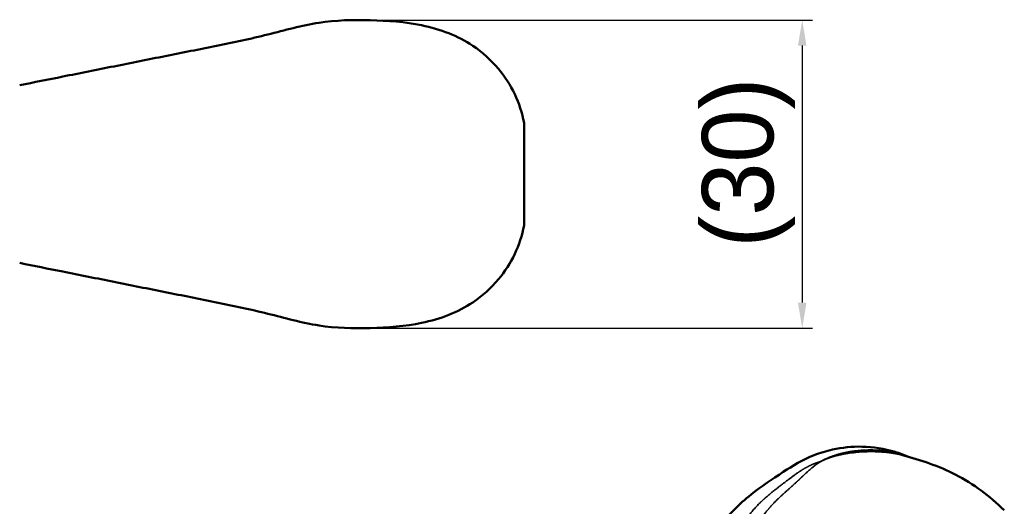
# Model space of a CAD drawing. Header units: millimetres. Extents: x 13 to 404, y 14 to 291.
# Tile 15 of 16: x 304 to 400, y 118 to 165. Entities that reach past the tile are written whole.
import ezdxf

# ---------------------------------------------------------------- set-up
doc = ezdxf.new("R2010")
doc.units = ezdxf.units.MM
for name, color, linetype, lineweight in [('Dimension (ISO)', 7, 'Continuous', 25), ('Visible (ISO)', 7, 'Continuous', 50), ('Visible Narrow (ISO)', 7, 'Continuous', 35)]:
    doc.layers.add(name, color=color, linetype=linetype, lineweight=lineweight)
doc.styles.add('Note Text (JIS)', font='Yu Gothic.ttf')
doc.dimstyles.new('Default (JIS)', dxfattribs={"dimtxt": 7, "dimasz": 2.5, "dimexe": 1, "dimexo": 0, "dimgap": 0.8, "dimtad": 1, "dimrnd": 1e-08, "dimdsep": 46, "dimtxsty": 'Note Text (JIS)', "dimcen": 0.09, "dimdle": 10, "dimclrd": 256, "dimclre": 256, "dimclrt": 256, "dimadec": 0, "dimazin": 2, "dimtfac": 0.5, "dimtmove": 0, "dimatfit": 3, "dimfxl": 1, "dimtolj": 1, "dimtzin": 0, "dimlwd": -1, "dimlwe": -1, "dimarcsym": 0})

# ---------------------------------------------------------------- blocks, each defined once
blk = doc.blocks.new('*D10')
at = {"layer": 'Defpoints', "color": 0}
for p in [(337.19, 165.439), (337.19, 135.26), (380.439, 135.26)]:
    blk.add_point(p, dxfattribs=at)
at = {"layer": 'Dimension (ISO)'}
for p, q in [((337.19, 165.439), (381.439, 165.439)), ((380.439, 162.939), (380.439, 137.76)), ((337.19, 135.26), (381.439, 135.26))]:
    blk.add_line(p, q, dxfattribs=at)
for points in [[(380.022, 162.939), (380.856, 162.939), (380.439, 165.439)], [(380.022, 137.76), (380.856, 137.76), (380.439, 135.26)]]:
    blk.add_solid(points, dxfattribs=at)
at = {"layer": 'Dimension (ISO)', "insert": (370.609, 140.782), "char_height": 7, "attachment_point": 1, "rotation": 90, "style": 'Note Text (JIS)'}
blk.add_mtext('\\A1; \\f游ゴシック|b0|i0;\\H7.0000;(30)', dxfattribs=at)

msp = doc.modelspace()

# ---------------------------------------------------------------- linework, layer by layer
at = {"layer": 'Visible (ISO)'}
msp.add_line((353.168, 155.374), (353.168, 145.324), dxfattribs=at)
for points, knots in [([(353.168, 155.374), (352.807, 157.315), (351.92, 159.136), (350.655, 160.65), (349.932, 161.516), (349.086, 162.282), (348.143, 162.912), (346.68, 163.889), (344.986, 164.539), (343.118, 164.922), (341.517, 165.249), (339.789, 165.38), (338.093, 165.424), (336.385, 165.468), (334.709, 165.424), (333.068, 165.173), (331.375, 164.914), (329.718, 164.434), (328.043, 164.017), (326.37, 163.601), (324.678, 163.249), (323.018, 162.912), (321.331, 162.569), (319.678, 162.242), (317.993, 161.907), (316.34, 161.577), (314.657, 161.24), (312.968, 160.902), (311.297, 160.567), (309.62, 160.232), (307.943, 159.897), (306.535, 159.615), (305.127, 159.334), (303.722, 159.053)], [0, 0, 0, 0, 0.116385, 0.116385, 0.116385, 0.182957, 0.182957, 0.182957, 0.286295, 0.286295, 0.286295, 0.37485, 0.37485, 0.37485, 0.464057, 0.464057, 0.464057, 0.556103, 0.556103, 0.556103, 0.648044, 0.648044, 0.648044, 0.741464, 0.741464, 0.741464, 0.83312, 0.83312, 0.83312, 0.923827, 0.923827, 0.923827, 1, 1, 1, 1]), ([(353.168, 145.324), (352.807, 143.384), (351.92, 141.562), (350.655, 140.048), (349.932, 139.182), (349.086, 138.416), (348.143, 137.787), (346.68, 136.809), (344.986, 136.159), (343.118, 135.777), (341.517, 135.449), (339.789, 135.318), (338.093, 135.274), (336.385, 135.23), (334.709, 135.274), (333.068, 135.525), (331.375, 135.785), (329.718, 136.265), (328.043, 136.681), (326.37, 137.097), (324.678, 137.449), (323.018, 137.787), (321.331, 138.129), (319.678, 138.456), (317.993, 138.792), (316.34, 139.121), (314.657, 139.459), (312.968, 139.797), (311.297, 140.131), (309.62, 140.466), (307.943, 140.802), (306.535, 141.083), (305.127, 141.365), (303.722, 141.646)], [0, 0, 0, 0, 0.116385, 0.116385, 0.116385, 0.182957, 0.182957, 0.182957, 0.286295, 0.286295, 0.286295, 0.37485, 0.37485, 0.37485, 0.464057, 0.464057, 0.464057, 0.556103, 0.556103, 0.556103, 0.648044, 0.648044, 0.648044, 0.741464, 0.741464, 0.741464, 0.83312, 0.83312, 0.83312, 0.923827, 0.923827, 0.923827, 1, 1, 1, 1]), ([(358.217, 100.528), (360.932, 103.436), (363.607, 106.155), (367.451, 110.558), (368.866, 112.178), (370.943, 114.348), (371.603, 115.069), (373.193, 116.91), (374.252, 118.051), (376.447, 119.769), (377.478, 120.46), (379.488, 121.781), (380.487, 122.384), (382.187, 123.051), (382.792, 123.233), (384.35, 123.575), (385.336, 123.675), (387.4, 123.638), (388.497, 123.465), (389.987, 123.01), (390.427, 122.848), (390.857, 122.662)], [0, 0, 0, 0, 1.478629, 1.478629, 2.233942, 2.233942, 2.676216, 2.676216, 3.197311, 3.197311, 3.655058, 3.655058, 4.034485, 4.034485, 4.225927, 4.225927, 4.517764, 4.517764, 4.845347, 4.845347, 4.985547, 4.985547, 4.985547, 4.985547]), ([(390.285, 122.817), (392.052, 122.352), (393.823, 121.767), (396.354, 120.466), (397.194, 119.941), (398.786, 118.766), (399.544, 118.111), (400.251, 117.426)], [0, 0, 0, 0, 0.614006, 0.614006, 0.935963, 0.935963, 1.264277, 1.264277, 1.264277, 1.264277])]:
    msp.add_open_spline(points, degree=3, knots=knots, dxfattribs=at)
at = {"layer": 'Visible Narrow (ISO)'}
for points, knots in [([(390.761, 122.689), (390.722, 122.704), (390.682, 122.719), (390.641, 122.735), (390.486, 122.793), (390.31, 122.852), (390.211, 122.883), (390.111, 122.915), (390.088, 122.921), (390.044, 122.934), (390, 122.947), (389.935, 122.966), (389.875, 122.983), (389.815, 122.999), (389.761, 123.014), (389.704, 123.028), (389.648, 123.042), (389.59, 123.057), (389.532, 123.07), (389.474, 123.084), (389.416, 123.097), (389.358, 123.11), (389.299, 123.122), (389.241, 123.134), (389.182, 123.146), (389.144, 123.153), (389.105, 123.16), (389.067, 123.167), (389.046, 123.171), (389.026, 123.175), (389.005, 123.178), (388.945, 123.189), (388.885, 123.199), (388.825, 123.208), (388.766, 123.218), (388.707, 123.226), (388.643, 123.235), (388.579, 123.244), (388.509, 123.252), (388.458, 123.259), (388.407, 123.265), (388.375, 123.268), (388.336, 123.272), (388.298, 123.276), (388.253, 123.281), (388.208, 123.285), (388.164, 123.289), (388.12, 123.293), (388.075, 123.297), (388.029, 123.3), (387.983, 123.304), (387.935, 123.307), (387.888, 123.31), (387.839, 123.313), (387.79, 123.316), (387.74, 123.319), (387.69, 123.321), (387.638, 123.324), (387.587, 123.326), (387.535, 123.328), (387.481, 123.329), (387.427, 123.331), (387.372, 123.332), (387.318, 123.333), (387.263, 123.333), (387.21, 123.334), (387.148, 123.334), (387.086, 123.334), (387.016, 123.333), (386.972, 123.333), (386.928, 123.332), (386.91, 123.332), (386.885, 123.331), (386.86, 123.331), (386.828, 123.33), (386.797, 123.329), (386.767, 123.328), (386.738, 123.327), (386.708, 123.326), (386.679, 123.325), (386.648, 123.324), (386.618, 123.323), (386.588, 123.321), (386.557, 123.32), (386.527, 123.318), (386.496, 123.317), (386.465, 123.315), (386.434, 123.313), (386.403, 123.312), (386.372, 123.31), (386.341, 123.308), (386.309, 123.306), (386.279, 123.304), (386.246, 123.301), (386.213, 123.299), (386.177, 123.296), (386.15, 123.294), (386.122, 123.292), (386.103, 123.29), (386.053, 123.286), (386.003, 123.281), (385.922, 123.273), (385.853, 123.266), (385.784, 123.259), (385.726, 123.253), (385.668, 123.246), (385.61, 123.239), (385.553, 123.231), (385.498, 123.224), (385.444, 123.217), (385.392, 123.21), (385.344, 123.203), (385.295, 123.195), (385.248, 123.188), (385.204, 123.181), (385.16, 123.174), (385.119, 123.168), (385.08, 123.161), (385.041, 123.154), (385.005, 123.148), (384.971, 123.142), (384.937, 123.136), (384.906, 123.13), (384.878, 123.125), (384.85, 123.12), (384.824, 123.115), (384.8, 123.11), (384.777, 123.105), (384.755, 123.101), (384.738, 123.097), (384.721, 123.094), (384.709, 123.091), (384.695, 123.088), (384.681, 123.086), (384.666, 123.082), (384.651, 123.079), (384.637, 123.076), (384.622, 123.073), (384.607, 123.07), (384.593, 123.067), (384.578, 123.064), (384.563, 123.06), (384.548, 123.057), (384.533, 123.054), (384.518, 123.05), (384.502, 123.047), (384.487, 123.043), (384.472, 123.04), (384.457, 123.037), (384.441, 123.033), (384.426, 123.029), (384.41, 123.026), (384.395, 123.022), (384.379, 123.019), (384.364, 123.015), (384.348, 123.011), (384.332, 123.008), (384.316, 123.004), (384.3, 123), (384.284, 122.996), (384.269, 122.992), (384.253, 122.988), (384.238, 122.985), (384.222, 122.981), (384.207, 122.977), (384.191, 122.973), (384.176, 122.969), (384.161, 122.965), (384.146, 122.961), (384.131, 122.957), (384.115, 122.954), (384.1, 122.95), (384.085, 122.946), (384.071, 122.942), (384.056, 122.938), (384.041, 122.934), (384.026, 122.93), (384.011, 122.926), (383.997, 122.922), (383.982, 122.917), (383.968, 122.913), (383.953, 122.909), (383.939, 122.905), (383.924, 122.901), (383.91, 122.897), (383.894, 122.892), (383.882, 122.889), (383.869, 122.885), (383.86, 122.882), (383.839, 122.876), (383.819, 122.87), (383.788, 122.861), (383.76, 122.852), (383.732, 122.844), (383.706, 122.836), (383.68, 122.828), (383.654, 122.819), (383.628, 122.811), (383.601, 122.802), (383.575, 122.793), (383.548, 122.785), (383.522, 122.776), (383.496, 122.767), (383.47, 122.758), (383.444, 122.749), (383.417, 122.74), (383.391, 122.731), (383.365, 122.721), (383.339, 122.712), (383.313, 122.702), (383.287, 122.693), (383.262, 122.683), (383.236, 122.673), (383.21, 122.663), (383.184, 122.654), (383.159, 122.644), (383.133, 122.634), (383.108, 122.623), (383.081, 122.613), (383.057, 122.603), (383.033, 122.593), (383.011, 122.584), (382.988, 122.574), (382.965, 122.564), (382.941, 122.554), (382.916, 122.543), (382.892, 122.533), (382.867, 122.522), (382.842, 122.51), (382.817, 122.499), (382.791, 122.487), (382.765, 122.475), (382.739, 122.463), (382.712, 122.451), (382.685, 122.438), (382.658, 122.425), (382.631, 122.412), (382.603, 122.398), (382.576, 122.384), (382.548, 122.37), (382.519, 122.356), (382.491, 122.341), (382.463, 122.327), (382.434, 122.311), (382.405, 122.296), (382.375, 122.28), (382.346, 122.264), (382.316, 122.248), (382.287, 122.232), (382.257, 122.215)], [0.3748827, 0.3748827, 0.3748827, 0.3748827, 0.3769231, 0.3769231, 0.3769231, 0.3846154, 0.3846154, 0.3846154, 0.3923077, 0.3923077, 0.3923077, 0.4, 0.4, 0.4, 0.4076923, 0.4076923, 0.4076923, 0.4153846, 0.4153846, 0.4153846, 0.4230769, 0.4230769, 0.4230769, 0.4307692, 0.4307692, 0.4307692, 0.4358002, 0.4358002, 0.4358002, 0.4384615, 0.4384615, 0.4384615, 0.4461538, 0.4461538, 0.4461538, 0.4538462, 0.4538462, 0.4538462, 0.4615385, 0.4615385, 0.4615385, 0.4692308, 0.4692308, 0.4692308, 0.4769231, 0.4769231, 0.4769231, 0.4846154, 0.4846154, 0.4846154, 0.4923077, 0.4923077, 0.4923077, 0.5, 0.5, 0.5, 0.5076923, 0.5076923, 0.5076923, 0.5153846, 0.5153846, 0.5153846, 0.5230769, 0.5230769, 0.5230769, 0.5307692, 0.5307692, 0.5307692, 0.5384615, 0.5384615, 0.5384615, 0.5461538, 0.5461538, 0.5461538, 0.5538462, 0.5538462, 0.5538462, 0.5615385, 0.5615385, 0.5615385, 0.5692308, 0.5692308, 0.5692308, 0.5769231, 0.5769231, 0.5769231, 0.5846154, 0.5846154, 0.5846154, 0.5923077, 0.5923077, 0.5923077, 0.6, 0.6, 0.6, 0.6076923, 0.6076923, 0.6076923, 0.6153846, 0.6153846, 0.6153846, 0.6230769, 0.6230769, 0.6230769, 0.6307692, 0.6307692, 0.6307692, 0.6384615, 0.6384615, 0.6384615, 0.6461538, 0.6461538, 0.6461538, 0.6538462, 0.6538462, 0.6538462, 0.6615385, 0.6615385, 0.6615385, 0.6692308, 0.6692308, 0.6692308, 0.6769231, 0.6769231, 0.6769231, 0.6846154, 0.6846154, 0.6846154, 0.6923077, 0.6923077, 0.6923077, 0.7, 0.7, 0.7, 0.7076923, 0.7076923, 0.7076923, 0.7153846, 0.7153846, 0.7153846, 0.7230769, 0.7230769, 0.7230769, 0.7307692, 0.7307692, 0.7307692, 0.7384615, 0.7384615, 0.7384615, 0.7461538, 0.7461538, 0.7461538, 0.7538462, 0.7538462, 0.7538462, 0.7615385, 0.7615385, 0.7615385, 0.7692308, 0.7692308, 0.7692308, 0.7769231, 0.7769231, 0.7769231, 0.7846154, 0.7846154, 0.7846154, 0.7923077, 0.7923077, 0.7923077, 0.8, 0.8, 0.8, 0.8076923, 0.8076923, 0.8076923, 0.8153846, 0.8153846, 0.8153846, 0.8230769, 0.8230769, 0.8230769, 0.8307692, 0.8307692, 0.8307692, 0.8384615, 0.8384615, 0.8384615, 0.8461538, 0.8461538, 0.8461538, 0.8538462, 0.8538462, 0.8538462, 0.8615385, 0.8615385, 0.8615385, 0.8692308, 0.8692308, 0.8692308, 0.8769231, 0.8769231, 0.8769231, 0.8846154, 0.8846154, 0.8846154, 0.8923077, 0.8923077, 0.8923077, 0.9, 0.9, 0.9, 0.9076923, 0.9076923, 0.9076923, 0.9153846, 0.9153846, 0.9153846, 0.9230769, 0.9230769, 0.9230769, 0.9307692, 0.9307692, 0.9307692, 0.9384615, 0.9384615, 0.9384615, 0.9461538, 0.9461538, 0.9461538, 0.9538462, 0.9538462, 0.9538462, 0.9615385, 0.9615385, 0.9615385, 0.9692308, 0.9692308, 0.9692308, 0.9769231, 0.9769231, 0.9769231, 0.9846154, 0.9846154, 0.9846154, 0.9923077, 0.9923077, 0.9923077, 1, 1, 1, 1]), ([(390.285, 122.817), (390.257, 122.825), (390.227, 122.832), (390.156, 122.85), (390.113, 122.861), (390.03, 122.881), (389.989, 122.89), (389.889, 122.912), (389.83, 122.925), (389.721, 122.947), (389.672, 122.957), (389.576, 122.975), (389.529, 122.984), (389.441, 122.999), (389.399, 123.006), (389.319, 123.019), (389.281, 123.025), (389.211, 123.035), (389.178, 123.04), (389.116, 123.049), (389.087, 123.053), (389.035, 123.06), (389.012, 123.063), (388.968, 123.068), (388.947, 123.071), (388.919, 123.074), (388.913, 123.075), (388.869, 123.08), (388.832, 123.084), (388.766, 123.092), (388.735, 123.095), (388.671, 123.102), (388.638, 123.105), (388.57, 123.111), (388.536, 123.114), (388.466, 123.121), (388.43, 123.124), (388.357, 123.129), (388.32, 123.132), (388.245, 123.137), (388.207, 123.14), (388.129, 123.145), (388.089, 123.147), (388.011, 123.152), (387.973, 123.154), (387.882, 123.158), (387.828, 123.16), (387.774, 123.162), (387.772, 123.162), (387.749, 123.163), (387.727, 123.164), (387.681, 123.165), (387.658, 123.166), (387.605, 123.167), (387.576, 123.168), (387.512, 123.169), (387.477, 123.17), (387.402, 123.171), (387.363, 123.172), (387.277, 123.172), (387.232, 123.172), (387.136, 123.172), (387.086, 123.172), (386.978, 123.171), (386.92, 123.17), (386.809, 123.167), (386.757, 123.166), (386.604, 123.161), (386.503, 123.157), (386.317, 123.148), (386.233, 123.143), (386.063, 123.131), (385.978, 123.125), (385.812, 123.111), (385.731, 123.103), (385.573, 123.087), (385.495, 123.079), (385.342, 123.061), (385.267, 123.052), (385.122, 123.032), (385.051, 123.022), (384.911, 123.001), (384.842, 122.991), (384.711, 122.969), (384.648, 122.958), (384.518, 122.934), (384.449, 122.921), (384.349, 122.902), (384.316, 122.895), (384.242, 122.879), (384.2, 122.87), (384.12, 122.853), (384.082, 122.844), (384.005, 122.826), (383.967, 122.817), (383.89, 122.798), (383.853, 122.789), (383.778, 122.77), (383.741, 122.76), (383.668, 122.74), (383.631, 122.73), (383.559, 122.71), (383.523, 122.699), (383.453, 122.679), (383.419, 122.669), (383.346, 122.646), (383.308, 122.634), (383.251, 122.615), (383.232, 122.609), (383.186, 122.594), (383.159, 122.584), (383.103, 122.565), (383.075, 122.555), (383.016, 122.534), (382.984, 122.522), (382.92, 122.498), (382.886, 122.486), (382.817, 122.459), (382.782, 122.445), (382.708, 122.415), (382.67, 122.4), (382.593, 122.367), (382.553, 122.35), (382.471, 122.314), (382.43, 122.295), (382.344, 122.256), (382.301, 122.236), (382.257, 122.215)], [0.3724633, 0.3724633, 0.3724633, 0.3724633, 0.38, 0.38, 0.39, 0.39, 0.4, 0.4, 0.41, 0.41, 0.42, 0.42, 0.43, 0.43, 0.44, 0.44, 0.45, 0.45, 0.46, 0.46, 0.47, 0.47, 0.48, 0.48, 0.49, 0.49, 0.5, 0.5, 0.51, 0.51, 0.52, 0.52, 0.53, 0.53, 0.54, 0.54, 0.55, 0.55, 0.56, 0.56, 0.57, 0.57, 0.58, 0.58, 0.59, 0.59, 0.6, 0.6, 0.61, 0.61, 0.62, 0.62, 0.63, 0.63, 0.64, 0.64, 0.65, 0.65, 0.66, 0.66, 0.67, 0.67, 0.68, 0.68, 0.69, 0.69, 0.7, 0.7, 0.71, 0.71, 0.72, 0.72, 0.73, 0.73, 0.74, 0.74, 0.75, 0.75, 0.76, 0.76, 0.77, 0.77, 0.78, 0.78, 0.79, 0.79, 0.8, 0.8, 0.81, 0.81, 0.82, 0.82, 0.83, 0.83, 0.84, 0.84, 0.85, 0.85, 0.86, 0.86, 0.87, 0.87, 0.88, 0.88, 0.89, 0.89, 0.9, 0.9, 0.91, 0.91, 0.92, 0.92, 0.93, 0.93, 0.94, 0.94, 0.95, 0.95, 0.96, 0.96, 0.97, 0.97, 0.98, 0.98, 0.99, 0.99, 1, 1, 1, 1]), ([(370.264, 109.208), (370.307, 109.256), (370.35, 109.303), (370.435, 109.399), (370.478, 109.446), (370.564, 109.541), (370.607, 109.588), (370.693, 109.683), (370.736, 109.729), (370.821, 109.823), (370.864, 109.87), (370.948, 109.963), (370.99, 110.009), (371.074, 110.101), (371.115, 110.147), (371.198, 110.239), (371.239, 110.286), (371.318, 110.374), (371.355, 110.416), (371.443, 110.518), (371.512, 110.596), (371.523, 110.609), (371.528, 110.615), (371.539, 110.628), (371.551, 110.642), (371.581, 110.676), (371.596, 110.693), (371.632, 110.735), (371.654, 110.76), (371.701, 110.815), (371.727, 110.845), (371.784, 110.912), (371.815, 110.949), (371.881, 111.027), (371.917, 111.069), (371.993, 111.16), (372.034, 111.209), (372.117, 111.308), (372.159, 111.359), (372.26, 111.481), (372.32, 111.553), (372.394, 111.643), (372.409, 111.661), (372.451, 111.712), (372.478, 111.745), (372.53, 111.809), (372.554, 111.839), (372.605, 111.9), (372.631, 111.932), (372.683, 111.996), (372.71, 112.028), (372.763, 112.093), (372.79, 112.126), (372.845, 112.193), (372.872, 112.226), (372.929, 112.294), (372.958, 112.329), (373.014, 112.397), (373.042, 112.43), (373.106, 112.507), (373.143, 112.551), (373.185, 112.602), (373.191, 112.609), (373.214, 112.636), (373.231, 112.656), (373.265, 112.696), (373.282, 112.716), (373.319, 112.759), (373.339, 112.783), (373.38, 112.832), (373.402, 112.857), (373.448, 112.912), (373.473, 112.94), (373.523, 112.999), (373.55, 113.03), (373.605, 113.095), (373.634, 113.129), (373.694, 113.198), (373.724, 113.234), (373.791, 113.311), (373.826, 113.353), (373.889, 113.426), (373.916, 113.457), (373.971, 113.522), (373.999, 113.554), (374.053, 113.618), (374.079, 113.648), (374.13, 113.708), (374.155, 113.738), (374.204, 113.796), (374.228, 113.824), (374.275, 113.879), (374.297, 113.906), (374.341, 113.958), (374.363, 113.983), (374.405, 114.034), (374.425, 114.058), (374.464, 114.104), (374.481, 114.125), (374.522, 114.174), (374.551, 114.21), (374.558, 114.218), (374.561, 114.222), (374.568, 114.23), (374.574, 114.237), (374.587, 114.253), (374.593, 114.261), (374.609, 114.28), (374.617, 114.291), (374.637, 114.314), (374.647, 114.327), (374.67, 114.355), (374.682, 114.37), (374.709, 114.403), (374.723, 114.42), (374.753, 114.457), (374.769, 114.477), (374.802, 114.518), (374.819, 114.539), (374.858, 114.587), (374.879, 114.615), (374.913, 114.657), (374.924, 114.671), (374.949, 114.702), (374.963, 114.719), (374.988, 114.752), (375.001, 114.768), (375.025, 114.798), (375.037, 114.814), (375.06, 114.843), (375.072, 114.858), (375.094, 114.886), (375.116, 114.914), (375.137, 114.941), (375.157, 114.967), (375.167, 114.98), (375.186, 115.004), (375.196, 115.017), (375.214, 115.04), (375.222, 115.051), (375.24, 115.074), (375.249, 115.086), (375.268, 115.11), (375.277, 115.122), (375.297, 115.147), (375.307, 115.16), (375.327, 115.186), (375.337, 115.2), (375.358, 115.227), (375.369, 115.241), (375.391, 115.27), (375.402, 115.285), (375.425, 115.315), (375.437, 115.33), (375.46, 115.361), (375.472, 115.377), (375.497, 115.409), (375.51, 115.427), (375.534, 115.458), (375.545, 115.473), (375.576, 115.514), (375.596, 115.541), (375.632, 115.589), (375.648, 115.61), (375.679, 115.65), (375.693, 115.67), (375.721, 115.707), (375.734, 115.725), (375.759, 115.758), (375.771, 115.774), (375.792, 115.802), (375.802, 115.816), (375.821, 115.841), (375.829, 115.852), (375.844, 115.872), (375.851, 115.881), (375.864, 115.899), (375.869, 115.906), (375.877, 115.917), (375.881, 115.922), (375.888, 115.932), (375.913, 115.965), (375.947, 116.011), (375.962, 116.032), (375.996, 116.077), (376.014, 116.102), (376.051, 116.152), (376.07, 116.178), (376.11, 116.232), (376.13, 116.26), (376.173, 116.318), (376.195, 116.348), (376.24, 116.41), (376.264, 116.441), (376.312, 116.507), (376.337, 116.541), (376.389, 116.61), (376.415, 116.645), (376.47, 116.718), (376.498, 116.756), (376.555, 116.831), (376.583, 116.868), (376.639, 116.94), (376.665, 116.975), (376.718, 117.043), (376.744, 117.076), (376.794, 117.14), (376.819, 117.171), (376.866, 117.231), (376.89, 117.26), (376.935, 117.316), (376.957, 117.343), (377, 117.396), (377.021, 117.421), (377.061, 117.469), (377.08, 117.492), (377.118, 117.537), (377.136, 117.559), (377.17, 117.598), (377.185, 117.616), (377.222, 117.658), (377.244, 117.684), (377.287, 117.733), (377.308, 117.757), (377.352, 117.806), (377.374, 117.831), (377.42, 117.882), (377.444, 117.908), (377.492, 117.96), (377.516, 117.987), (377.567, 118.04), (377.592, 118.067), (377.645, 118.122), (377.671, 118.15), (377.726, 118.206), (377.754, 118.235), (377.811, 118.292), (377.839, 118.321), (377.9, 118.382), (377.933, 118.414), (377.987, 118.467), (378.007, 118.487), (378.053, 118.532), (378.078, 118.556), (378.128, 118.604), (378.154, 118.628), (378.205, 118.677), (378.231, 118.702), (378.285, 118.753), (378.312, 118.778), (378.368, 118.83), (378.396, 118.856), (378.453, 118.909), (378.482, 118.936), (378.541, 118.99), (378.571, 119.017), (378.633, 119.073), (378.665, 119.102), (378.726, 119.157), (378.754, 119.183), (378.828, 119.249), (378.872, 119.288), (378.954, 119.361), (378.991, 119.394), (379.063, 119.459), (379.099, 119.491), (379.167, 119.552), (379.2, 119.581), (379.263, 119.637), (379.293, 119.664), (379.35, 119.715), (379.377, 119.739), (379.429, 119.785), (379.454, 119.808), (379.5, 119.849), (379.521, 119.868), (379.563, 119.906), (379.583, 119.924), (379.615, 119.953), (379.627, 119.964), (379.669, 120.002), (379.7, 120.03), (379.753, 120.079), (379.776, 120.099), (379.819, 120.139), (379.84, 120.158), (379.879, 120.194), (379.897, 120.21), (379.93, 120.241), (379.945, 120.255), (379.973, 120.281), (379.986, 120.293), (380.008, 120.314), (380.018, 120.323), (380.036, 120.339), (380.043, 120.346), (380.055, 120.357), (380.06, 120.362), (380.066, 120.368), (380.067, 120.369), (380.07, 120.372), (380.073, 120.374), (380.08, 120.381), (380.085, 120.386), (380.098, 120.398), (380.106, 120.405), (380.123, 120.421), (380.134, 120.431), (380.156, 120.452), (380.169, 120.464), (380.197, 120.489), (380.212, 120.503), (380.244, 120.534), (380.262, 120.55), (380.299, 120.586), (380.319, 120.605), (380.361, 120.644), (380.381, 120.663), (380.432, 120.711), (380.463, 120.74), (380.499, 120.775), (380.506, 120.781), (380.529, 120.802), (380.546, 120.819), (380.581, 120.852), (380.599, 120.869), (380.64, 120.907), (380.662, 120.928), (380.71, 120.973), (380.735, 120.997), (380.789, 121.048), (380.818, 121.075), (380.879, 121.132), (380.912, 121.162), (380.981, 121.225), (381.017, 121.258), (381.092, 121.326), (381.131, 121.36), (381.22, 121.438), (381.271, 121.482), (381.345, 121.546), (381.368, 121.565), (381.422, 121.61), (381.453, 121.635), (381.514, 121.685), (381.543, 121.708), (381.603, 121.756), (381.634, 121.78), (381.696, 121.827), (381.727, 121.851), (381.789, 121.897), (381.821, 121.921), (381.885, 121.967), (381.918, 121.99), (381.983, 122.036), (382.016, 122.058), (382.084, 122.104), (382.118, 122.126), (382.186, 122.171), (382.221, 122.193), (382.257, 122.215)], [0, 0, 0, 0, 0.005556, 0.005556, 0.011111, 0.011111, 0.016667, 0.016667, 0.022222, 0.022222, 0.027778, 0.027778, 0.033333, 0.033333, 0.038889, 0.038889, 0.044444, 0.044444, 0.05, 0.05, 0.055556, 0.055556, 0.061111, 0.061111, 0.066667, 0.066667, 0.072222, 0.072222, 0.077778, 0.077778, 0.083333, 0.083333, 0.088889, 0.088889, 0.094444, 0.094444, 0.1, 0.1, 0.105556, 0.105556, 0.111111, 0.111111, 0.116667, 0.116667, 0.122222, 0.122222, 0.127778, 0.127778, 0.133333, 0.133333, 0.138889, 0.138889, 0.144444, 0.144444, 0.15, 0.15, 0.155556, 0.155556, 0.161111, 0.161111, 0.166667, 0.166667, 0.172222, 0.172222, 0.177778, 0.177778, 0.183333, 0.183333, 0.188889, 0.188889, 0.194444, 0.194444, 0.2, 0.2, 0.205556, 0.205556, 0.211111, 0.211111, 0.216667, 0.216667, 0.222222, 0.222222, 0.227778, 0.227778, 0.233333, 0.233333, 0.238889, 0.238889, 0.244444, 0.244444, 0.25, 0.25, 0.255556, 0.255556, 0.261111, 0.261111, 0.266667, 0.266667, 0.272222, 0.272222, 0.277778, 0.277778, 0.283333, 0.283333, 0.288889, 0.288889, 0.294444, 0.294444, 0.3, 0.3, 0.305556, 0.305556, 0.311111, 0.311111, 0.316667, 0.316667, 0.322222, 0.322222, 0.327778, 0.327778, 0.333333, 0.333333, 0.338889, 0.338889, 0.344444, 0.344444, 0.35, 0.35, 0.355556, 0.355556, 0.361111, 0.361111, 0.366667, 0.372222, 0.372222, 0.377778, 0.377778, 0.383333, 0.383333, 0.388889, 0.388889, 0.394444, 0.394444, 0.4, 0.4, 0.405556, 0.405556, 0.411111, 0.411111, 0.416667, 0.416667, 0.422222, 0.422222, 0.427778, 0.427778, 0.433333, 0.433333, 0.438889, 0.438889, 0.444444, 0.444444, 0.45, 0.45, 0.455556, 0.455556, 0.461111, 0.461111, 0.466667, 0.466667, 0.472222, 0.472222, 0.477778, 0.477778, 0.483333, 0.483333, 0.488889, 0.488889, 0.494444, 0.494444, 0.5, 0.5, 0.505556, 0.505556, 0.511111, 0.511111, 0.516667, 0.516667, 0.522222, 0.522222, 0.527778, 0.527778, 0.533333, 0.533333, 0.538889, 0.538889, 0.544444, 0.544444, 0.55, 0.55, 0.555556, 0.555556, 0.561111, 0.561111, 0.566667, 0.566667, 0.572222, 0.572222, 0.577778, 0.577778, 0.583333, 0.583333, 0.588889, 0.588889, 0.594444, 0.594444, 0.6, 0.6, 0.605556, 0.605556, 0.611111, 0.611111, 0.616667, 0.616667, 0.622222, 0.622222, 0.627778, 0.627778, 0.633333, 0.633333, 0.638889, 0.638889, 0.644444, 0.644444, 0.65, 0.65, 0.655556, 0.655556, 0.661111, 0.661111, 0.666667, 0.666667, 0.672222, 0.672222, 0.677778, 0.677778, 0.683333, 0.683333, 0.688889, 0.688889, 0.694444, 0.694444, 0.7, 0.7, 0.705556, 0.705556, 0.711111, 0.711111, 0.716667, 0.716667, 0.722222, 0.722222, 0.727778, 0.727778, 0.733333, 0.733333, 0.738889, 0.738889, 0.744444, 0.744444, 0.75, 0.75, 0.755556, 0.755556, 0.761111, 0.761111, 0.766667, 0.766667, 0.772222, 0.772222, 0.777778, 0.777778, 0.783333, 0.783333, 0.788889, 0.788889, 0.794444, 0.794444, 0.8, 0.8, 0.805556, 0.805556, 0.811111, 0.811111, 0.816667, 0.816667, 0.822222, 0.822222, 0.827778, 0.827778, 0.833333, 0.833333, 0.838889, 0.838889, 0.844444, 0.844444, 0.85, 0.85, 0.855556, 0.855556, 0.861111, 0.861111, 0.866667, 0.866667, 0.872222, 0.872222, 0.877778, 0.877778, 0.883333, 0.883333, 0.888889, 0.888889, 0.894444, 0.894444, 0.9, 0.9, 0.905556, 0.905556, 0.911111, 0.911111, 0.916667, 0.916667, 0.922222, 0.922222, 0.927778, 0.927778, 0.933333, 0.933333, 0.938889, 0.938889, 0.944444, 0.944444, 0.95, 0.95, 0.955556, 0.955556, 0.961111, 0.961111, 0.966667, 0.966667, 0.972222, 0.972222, 0.977778, 0.977778, 0.983333, 0.983333, 0.988889, 0.988889, 0.994444, 0.994444, 1, 1, 1, 1]), ([(382.257, 122.215), (382.235, 122.209), (382.214, 122.202), (382.171, 122.19), (382.15, 122.183), (382.107, 122.17), (382.086, 122.163), (382.043, 122.149), (382.022, 122.142), (381.979, 122.127), (381.957, 122.12), (381.914, 122.105), (381.893, 122.098), (381.85, 122.082), (381.828, 122.074), (381.785, 122.058), (381.764, 122.05), (381.721, 122.034), (381.699, 122.025), (381.656, 122.008), (381.635, 122), (381.591, 121.982), (381.57, 121.973), (381.527, 121.955), (381.505, 121.946), (381.463, 121.928), (381.442, 121.919), (381.401, 121.901), (381.38, 121.892), (381.34, 121.874), (381.32, 121.864), (381.28, 121.846), (381.26, 121.837), (381.221, 121.818), (381.201, 121.809), (381.163, 121.79), (381.144, 121.781), (381.106, 121.763), (381.087, 121.753), (381.05, 121.735), (381.033, 121.726), (380.993, 121.706), (380.971, 121.694), (380.927, 121.671), (380.906, 121.66), (380.864, 121.637), (380.842, 121.625), (380.8, 121.602), (380.779, 121.59), (380.736, 121.566), (380.715, 121.554), (380.673, 121.529), (380.652, 121.517), (380.609, 121.492), (380.588, 121.479), (380.546, 121.454), (380.525, 121.441), (380.484, 121.416), (380.464, 121.403), (380.42, 121.376), (380.396, 121.361), (380.362, 121.339), (380.351, 121.332), (380.326, 121.315), (380.311, 121.306), (380.284, 121.288), (380.27, 121.279), (380.243, 121.261), (380.229, 121.252), (380.202, 121.234), (380.188, 121.225), (380.161, 121.206), (380.147, 121.197), (380.119, 121.179), (380.105, 121.169), (380.078, 121.15), (380.065, 121.141), (380.036, 121.121), (380.021, 121.111), (379.996, 121.094), (379.987, 121.088), (379.946, 121.059), (379.914, 121.037), (379.856, 120.995), (379.829, 120.976), (379.773, 120.936), (379.744, 120.915), (379.685, 120.872), (379.655, 120.85), (379.594, 120.806), (379.564, 120.783), (379.501, 120.737), (379.469, 120.714), (379.404, 120.666), (379.371, 120.641), (379.304, 120.592), (379.27, 120.567), (379.201, 120.515), (379.166, 120.489), (379.094, 120.436), (379.058, 120.409), (378.983, 120.354), (378.945, 120.325), (378.867, 120.267), (378.828, 120.238), (378.75, 120.18), (378.711, 120.15), (378.632, 120.091), (378.592, 120.061), (378.512, 120.001), (378.472, 119.971), (378.391, 119.91), (378.35, 119.879), (378.268, 119.817), (378.227, 119.785), (378.145, 119.722), (378.103, 119.69), (378.02, 119.626), (377.979, 119.594), (377.894, 119.527), (377.85, 119.493), (377.77, 119.43), (377.734, 119.402), (377.662, 119.344), (377.627, 119.316), (377.557, 119.26), (377.523, 119.232), (377.457, 119.179), (377.425, 119.152), (377.362, 119.101), (377.332, 119.076), (377.272, 119.027), (377.243, 119.003), (377.188, 118.956), (377.16, 118.933), (377.108, 118.888), (377.082, 118.866), (377.033, 118.824), (377.01, 118.805), (376.962, 118.763), (376.936, 118.74), (376.903, 118.711), (376.895, 118.704), (376.876, 118.687), (376.863, 118.676), (376.84, 118.655), (376.829, 118.646), (376.807, 118.626), (376.796, 118.616), (376.774, 118.597), (376.763, 118.587), (376.742, 118.567), (376.731, 118.558), (376.709, 118.538), (376.699, 118.529), (376.677, 118.509), (376.667, 118.5), (376.646, 118.48), (376.635, 118.471), (376.614, 118.452), (376.604, 118.442), (376.583, 118.423), (376.572, 118.413), (376.551, 118.393), (376.54, 118.384), (376.519, 118.364), (376.509, 118.354), (376.488, 118.334), (376.477, 118.324), (376.456, 118.305), (376.446, 118.295), (376.425, 118.275), (376.414, 118.265), (376.393, 118.245), (376.383, 118.235), (376.363, 118.216), (376.354, 118.207), (376.33, 118.184), (376.32, 118.174), (376.302, 118.157), (376.291, 118.146), (376.27, 118.126), (376.185, 118.041), (376.076, 117.931), (376.032, 117.885), (375.94, 117.787), (375.892, 117.736), (375.8, 117.635), (375.755, 117.586), (375.667, 117.486), (375.623, 117.436), (375.537, 117.336), (375.495, 117.286), (375.412, 117.187), (375.371, 117.138), (375.29, 117.039), (375.249, 116.989), (375.172, 116.892), (375.135, 116.846), (375.054, 116.742), (375.009, 116.685), (374.952, 116.611), (374.939, 116.594), (374.905, 116.549), (374.884, 116.522), (374.845, 116.47), (374.827, 116.446), (374.79, 116.397), (374.771, 116.372), (374.734, 116.323), (374.716, 116.298), (374.679, 116.25), (374.661, 116.225), (374.626, 116.177), (374.608, 116.153), (374.572, 116.105), (374.555, 116.081), (374.52, 116.034), (374.504, 116.011), (374.468, 115.963), (374.449, 115.938), (374.42, 115.897), (374.409, 115.882), (374.384, 115.848), (374.37, 115.829), (374.342, 115.79), (374.328, 115.771), (374.298, 115.73), (374.283, 115.709), (374.252, 115.666), (374.235, 115.644), (374.202, 115.598), (374.185, 115.575), (374.15, 115.527), (374.132, 115.503), (374.095, 115.453), (374.076, 115.427), (374.037, 115.375), (374.017, 115.348), (373.976, 115.293), (373.954, 115.264), (373.913, 115.209), (373.894, 115.184), (373.855, 115.132), (373.834, 115.105), (373.794, 115.053), (373.774, 115.026), (373.734, 114.974), (373.713, 114.947), (373.672, 114.895), (373.652, 114.868), (373.611, 114.816), (373.59, 114.789), (373.548, 114.736), (373.527, 114.71), (373.486, 114.657), (373.465, 114.631), (373.422, 114.577), (373.4, 114.55), (373.36, 114.499), (373.341, 114.476), (373.291, 114.413), (373.259, 114.373), (373.199, 114.298), (373.171, 114.263), (373.113, 114.191), (373.084, 114.154), (373.025, 114.08), (372.996, 114.044), (372.937, 113.97), (372.908, 113.933), (372.85, 113.858), (372.82, 113.821), (372.762, 113.746), (372.733, 113.709), (372.674, 113.634), (372.645, 113.596), (372.586, 113.52), (372.557, 113.482), (372.499, 113.406), (372.47, 113.368), (372.411, 113.29), (372.381, 113.25), (372.322, 113.172), (372.294, 113.134), (372.238, 113.058), (372.211, 113.02), (372.158, 112.947), (372.132, 112.91), (372.081, 112.838), (372.056, 112.803), (372.008, 112.733), (371.984, 112.699), (371.938, 112.631), (371.916, 112.597), (371.873, 112.531), (371.851, 112.499), (371.81, 112.435), (371.79, 112.404), (371.752, 112.343), (371.734, 112.313), (371.697, 112.252), (371.678, 112.22), (371.64, 112.156), (371.622, 112.125), (371.586, 112.062), (371.568, 112.03), (371.533, 111.967), (371.515, 111.935), (371.481, 111.872), (371.464, 111.84), (371.431, 111.777), (371.414, 111.745), (371.381, 111.681), (371.365, 111.649), (371.333, 111.585), (371.317, 111.553), (371.287, 111.49), (371.272, 111.46), (371.24, 111.391), (371.222, 111.353), (371.2, 111.305), (371.195, 111.295), (371.182, 111.267), (371.174, 111.249), (371.159, 111.216), (371.152, 111.2), (371.137, 111.168), (371.13, 111.151), (371.115, 111.118), (371.108, 111.102), (371.094, 111.069), (371.086, 111.053), (371.072, 111.02), (371.065, 111.003), (371.05, 110.97), (371.043, 110.953), (371.029, 110.92), (371.022, 110.904), (371.007, 110.87), (371, 110.852), (370.986, 110.82), (370.98, 110.806), (370.968, 110.776), (370.961, 110.761), (370.948, 110.729), (370.941, 110.713), (370.928, 110.681), (370.921, 110.664), (370.907, 110.631), (370.9, 110.614), (370.886, 110.58), (370.879, 110.562), (370.864, 110.527), (370.856, 110.509), (370.842, 110.472), (370.834, 110.454), (370.818, 110.416), (370.81, 110.396), (370.795, 110.36), (370.789, 110.345), (370.768, 110.294), (370.753, 110.257), (370.726, 110.194), (370.714, 110.166), (370.692, 110.114), (370.681, 110.088), (370.66, 110.039), (370.65, 110.017), (370.632, 109.975), (370.623, 109.955), (370.607, 109.919), (370.6, 109.903), (370.586, 109.872), (370.58, 109.859), (370.57, 109.835), (370.565, 109.825), (370.556, 109.805), (370.553, 109.797), (370.548, 109.786), (370.546, 109.783), (370.542, 109.773), (370.525, 109.737), (370.504, 109.69), (370.494, 109.671), (370.476, 109.631), (370.466, 109.611), (370.446, 109.57), (370.437, 109.551), (370.418, 109.512), (370.408, 109.492), (370.39, 109.454), (370.38, 109.435), (370.362, 109.398), (370.353, 109.38), (370.335, 109.344), (370.326, 109.327), (370.308, 109.292), (370.299, 109.275), (370.282, 109.241), (370.273, 109.224), (370.264, 109.208)], [0, 0, 0, 0, 0.005, 0.005, 0.01, 0.01, 0.015, 0.015, 0.02, 0.02, 0.025, 0.025, 0.03, 0.03, 0.035, 0.035, 0.04, 0.04, 0.045, 0.045, 0.05, 0.05, 0.055, 0.055, 0.06, 0.06, 0.065, 0.065, 0.07, 0.07, 0.075, 0.075, 0.08, 0.08, 0.085, 0.085, 0.09, 0.09, 0.095, 0.095, 0.1, 0.1, 0.105, 0.105, 0.11, 0.11, 0.115, 0.115, 0.12, 0.12, 0.125, 0.125, 0.13, 0.13, 0.135, 0.135, 0.14, 0.14, 0.145, 0.145, 0.15, 0.15, 0.155, 0.155, 0.16, 0.16, 0.165, 0.165, 0.17, 0.17, 0.175, 0.175, 0.18, 0.18, 0.185, 0.185, 0.19, 0.19, 0.195, 0.195, 0.2, 0.2, 0.205, 0.205, 0.21, 0.21, 0.215, 0.215, 0.22, 0.22, 0.225, 0.225, 0.23, 0.23, 0.235, 0.235, 0.24, 0.24, 0.245, 0.245, 0.25, 0.25, 0.255, 0.255, 0.26, 0.26, 0.265, 0.265, 0.27, 0.27, 0.275, 0.275, 0.28, 0.28, 0.285, 0.285, 0.29, 0.29, 0.295, 0.295, 0.3, 0.3, 0.305, 0.305, 0.31, 0.31, 0.315, 0.315, 0.32, 0.32, 0.325, 0.325, 0.33, 0.33, 0.335, 0.335, 0.34, 0.34, 0.345, 0.345, 0.35, 0.35, 0.355, 0.355, 0.36, 0.36, 0.365, 0.365, 0.37, 0.37, 0.375, 0.375, 0.38, 0.38, 0.385, 0.385, 0.39, 0.39, 0.395, 0.395, 0.4, 0.4, 0.405, 0.405, 0.41, 0.41, 0.415, 0.415, 0.42, 0.42, 0.425, 0.425, 0.43, 0.43, 0.435, 0.435, 0.44, 0.44, 0.445, 0.445, 0.45, 0.45, 0.455, 0.455, 0.46, 0.46, 0.465, 0.465, 0.47, 0.47, 0.475, 0.475, 0.48, 0.48, 0.485, 0.485, 0.49, 0.49, 0.495, 0.495, 0.5, 0.5, 0.505, 0.505, 0.51, 0.51, 0.515, 0.515, 0.52, 0.52, 0.525, 0.525, 0.53, 0.53, 0.535, 0.535, 0.54, 0.54, 0.545, 0.545, 0.55, 0.55, 0.555, 0.555, 0.56, 0.56, 0.565, 0.565, 0.57, 0.57, 0.575, 0.575, 0.58, 0.58, 0.585, 0.585, 0.59, 0.59, 0.595, 0.595, 0.6, 0.6, 0.605, 0.605, 0.61, 0.61, 0.615, 0.615, 0.62, 0.62, 0.625, 0.625, 0.63, 0.63, 0.635, 0.635, 0.64, 0.64, 0.645, 0.645, 0.65, 0.65, 0.655, 0.655, 0.66, 0.66, 0.665, 0.665, 0.67, 0.67, 0.675, 0.675, 0.68, 0.68, 0.685, 0.685, 0.69, 0.69, 0.695, 0.695, 0.7, 0.7, 0.705, 0.705, 0.71, 0.71, 0.715, 0.715, 0.72, 0.72, 0.725, 0.725, 0.73, 0.73, 0.735, 0.735, 0.74, 0.74, 0.745, 0.745, 0.75, 0.75, 0.755, 0.755, 0.76, 0.76, 0.765, 0.765, 0.77, 0.77, 0.775, 0.775, 0.78, 0.78, 0.785, 0.785, 0.79, 0.79, 0.795, 0.795, 0.8, 0.8, 0.805, 0.805, 0.81, 0.81, 0.815, 0.815, 0.82, 0.82, 0.825, 0.825, 0.83, 0.83, 0.835, 0.835, 0.84, 0.84, 0.845, 0.845, 0.85, 0.85, 0.855, 0.855, 0.86, 0.86, 0.865, 0.865, 0.87, 0.87, 0.875, 0.875, 0.88, 0.88, 0.885, 0.885, 0.89, 0.89, 0.895, 0.895, 0.9, 0.9, 0.905, 0.905, 0.91, 0.91, 0.915, 0.915, 0.92, 0.92, 0.925, 0.925, 0.93, 0.93, 0.935, 0.935, 0.94, 0.94, 0.945, 0.945, 0.95, 0.95, 0.955, 0.955, 0.96, 0.96, 0.965, 0.965, 0.97, 0.97, 0.975, 0.975, 0.98, 0.98, 0.985, 0.985, 0.99, 0.99, 0.995, 0.995, 1, 1, 1, 1])]:
    msp.add_open_spline(points, degree=3, knots=knots, dxfattribs=at)

# ---------------------------------------------------------------- dimensions: what is measured, and where the dimension line sits
at = {"layer": 'Dimension (ISO)'}
dim = msp.add_linear_dim(base=(380.439, 135.26), p1=(337.19, 165.439), p2=(337.19, 135.26), angle=90, text=' \\f游ゴシック|b0|i0;\\H7.0000;(30)', dimstyle='Default (JIS)', override={"dimgap": 0.8, "dimdec": 2, "dimtol": 0, "dimlim": 0, "dimtp": 0, "dimtm": 0, "dimtdec": 2, "dimtofl": 0, "dimatfit": 1}, dxfattribs=at)
dim.commit()
dim.dimension.update_dxf_attribs({"geometry": '*D10', "text_midpoint": (380.439, 150.349), "dimtype": 160})

doc.saveas('drawing.dxf')
